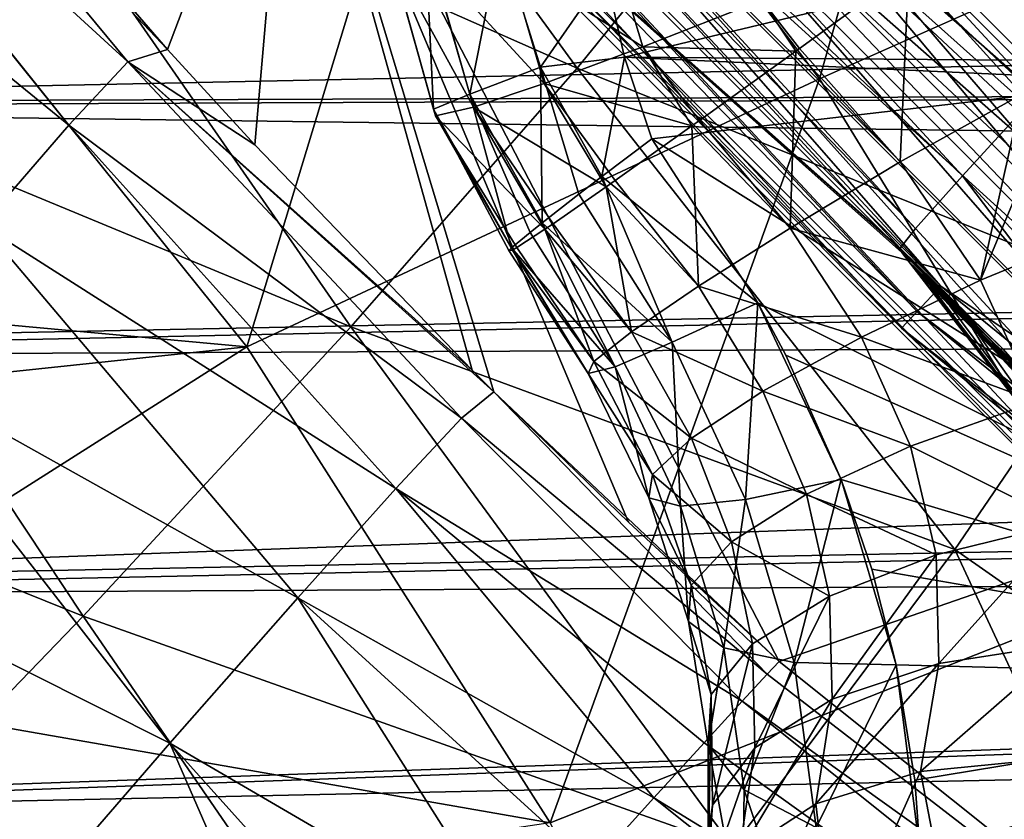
# Model space of a CAD drawing. Header units: metres. Extents: x -105 to 105, y -117 to 62.
# Tile 197 of 256: x -18.17 to -15.39, y -19.48 to -17.22. Entities that reach past the tile are written whole.
import ezdxf

# ---------------------------------------------------------------- set-up
doc = ezdxf.new("R2010")
doc.units = ezdxf.units.M
doc.layers.add('solid_509432_AD150_SW0001', color=7, linetype='CONTINUOUS')
doc.layers.add('solid_509432_AD150_SW0001_01', color=7, linetype='CONTINUOUS')

msp = doc.modelspace()

# ---------------------------------------------------------------- linework, layer by layer
at = {"layer": 'solid_509432_AD150_SW0001'}
for points in [[(-16.318233, -12.425546, 46.700001), (-16.799206, -15.858574, 46.700001), (-14.556088, -18.10136, 46.700001)], [(-14.477754, -14.733434, 46.700001), (-16.318233, -12.425546, 46.700001), (-14.556088, -18.10136, 46.700001)], [(-17.57024, -15.428074, 70.716133), (-15.298227, -17.429863, 71.163216), (-17.330267, -15.22817, 71.124344)], [(-17.330267, -15.22817, 71.124344), (-15.298227, -17.429863, 71.163216), (-15.021008, -17.13106, 71.478241)], [(-15.302858, -15.234918, -13.604968), (-15.912994, -17.387203, -12.48057), (-16.905151, -16.087667, -12.48578)], [(-15.302858, -15.234918, -13.604968), (-14.270009, -16.656713, -13.594827), (-15.912994, -17.387203, -12.48057)], [(-17.72061, -15.556912, 70.241814), (-15.509941, -17.661247, 70.754539), (-17.57024, -15.428074, 70.716133)], [(-17.57024, -15.428074, 70.716133), (-15.509941, -17.661247, 70.754539), (-15.298227, -17.429863, 71.163216)], [(-17.72061, -15.556912, 70.241814), (-17.771442, -15.606176, 69.732727), (-15.642106, -17.809862, 70.279335)], [(-17.72061, -15.556912, 70.241814), (-15.642106, -17.809862, 70.279335), (-15.509941, -17.661247, 70.754539)], [(-15.685953, -17.865845, 69.769119), (-17.771442, -15.606176, 69.732727), (-17.380245, -16.360067, 48.752617)], [(-15.642106, -17.809862, 70.279335), (-17.771442, -15.606176, 69.732727), (-15.685953, -17.865845, 69.769119)], [(-17.77194, -15.758546, 48.538879), (-17.696131, -15.696871, 48.473087), (-15.570934, -17.972401, 48.473087)], [(-15.570934, -17.972401, 48.473087), (-17.696131, -15.696871, 48.473087), (-17.154301, -16.162725, 48.450001)], [(-17.822252, -15.799479, 48.63723), (-17.77194, -15.758546, 48.538879), (-15.63764, -18.043825, 48.538879)], [(-15.63764, -18.043825, 48.538879), (-17.77194, -15.758546, 48.538879), (-15.570934, -17.972401, 48.473087)], [(-15.681911, -18.091227, 48.63723), (-17.380245, -16.360067, 48.752617), (-17.822252, -15.799479, 48.63723)], [(-15.681911, -18.091227, 48.63723), (-17.822252, -15.799479, 48.63723), (-15.63764, -18.043825, 48.538879)], [(-14.715084, -18.282112, 46.662922), (-16.799206, -15.858574, 46.700001), (-16.982113, -16.015083, 46.662922)], [(-14.571393, -18.116283, 48.690189), (-16.816284, -15.871393, 48.690189), (-13.898018, -16.603348, 56.450001)], [(-16.289013, -16.512875, 48.595104), (-16.816284, -15.871393, 48.690189), (-14.571393, -18.116283, 48.690189)], [(-14.715084, -18.282112, 46.662922), (-14.556088, -18.10136, 46.700001), (-16.799206, -15.858574, 46.700001)], [(-16.597626, -17.35738, 16.941248), (-18.251148, -16.626345, 15.88797), (-17.596945, -15.9857, 16.965784)], [(-16.089256, -16.730303, 18.140242), (-16.597626, -17.35738, 16.941248), (-17.596945, -15.9857, 16.965784)], [(-16.982113, -16.015083, 46.662922), (-17.147783, -16.158638, 46.554565), (-14.858639, -18.447783, 46.554565)], [(-14.715084, -18.282112, 46.662922), (-16.982113, -16.015083, 46.662922), (-14.858639, -18.447783, 46.554565)], [(-17.037834, -16.064627, 48.450001), (-14.763021, -18.339226, 48.450001), (-17.154301, -16.162725, 48.450001)], [(-16.403139, -16.619463, 48.467426), (-14.763021, -18.339226, 48.450001), (-17.037834, -16.064627, 48.450001)], [(-16.905151, -16.087667, -12.48578), (-17.530479, -18.143787, -11.147388), (-18.487995, -16.951591, -11.148983)], [(-16.905151, -16.087667, -12.48578), (-15.912994, -17.387203, -12.48057), (-17.530479, -18.143787, -11.147388)], [(-18.879379, -16.117033, 22.036865), (-19.026785, -16.277054, 21.162537), (-17.866072, -17.339991, 22.012175)], [(-18.879379, -16.117033, 22.036865), (-17.754021, -17.304596, 22.944761), (-18.380383, -16.581038, 22.946806)], [(-18.879379, -16.117033, 22.036865), (-17.866072, -17.339991, 22.012175), (-17.754021, -17.304596, 22.944761)], [(-17.147783, -16.158638, 46.554565), (-17.280977, -16.274052, 46.385056), (-14.974052, -18.580976, 46.385056)], [(-14.763021, -18.339226, 48.450001), (-14.864342, -18.4529, 48.450001), (-17.154301, -16.162725, 48.450001)], [(-15.570934, -17.972401, 48.473087), (-17.154301, -16.162725, 48.450001), (-14.864342, -18.4529, 48.450001)], [(-14.858639, -18.447783, 46.554565), (-17.147783, -16.158638, 46.554565), (-14.974052, -18.580976, 46.385056)], [(-14.67889, -17.389551, 19.41786), (-16.089256, -16.730303, 18.140242), (-15.721739, -16.218967, 19.441284)], [(-14.472825, -16.933706, 20.826921), (-14.67889, -17.389551, 19.41786), (-15.721739, -16.218967, 19.441284)], [(-19.026785, -16.277054, 21.162537), (-19.237734, -16.535013, 20.331575), (-18.032944, -17.518169, 21.109564)], [(-19.026785, -16.277054, 21.162537), (-18.032944, -17.518169, 21.109564), (-17.866072, -17.339991, 22.012175)], [(-17.280977, -16.274052, 46.385056), (-17.369251, -16.350542, 46.170223), (-15.050542, -18.66925, 46.170223)], [(-14.974052, -18.580976, 46.385056), (-17.280977, -16.274052, 46.385056), (-15.050542, -18.66925, 46.170223)], [(-17.369251, -16.350542, 46.170223), (-17.404348, -16.380955, 45.930386), (-15.080955, -18.70435, 45.930386)], [(-15.681254, -17.877638, 69.157738), (-17.380245, -16.360067, 48.752617), (-15.060067, -18.680244, 48.752617)], [(-15.681911, -18.091227, 48.63723), (-15.060067, -18.680244, 48.752617), (-17.380245, -16.360067, 48.752617)], [(-15.686247, -17.867085, 69.642921), (-15.685953, -17.865845, 69.769119), (-17.380245, -16.360067, 48.752617)], [(-15.681254, -17.877638, 69.157738), (-15.686247, -17.867085, 69.642921), (-17.380245, -16.360067, 48.752617)], [(-15.050542, -18.66925, 46.170223), (-17.369251, -16.350542, 46.170223), (-15.080955, -18.70435, 45.930386)], [(-17.404348, -16.380955, 45.930386), (-18.380383, -16.581038, 22.946806), (-17.754021, -17.304596, 22.944761)], [(-17.404348, -16.380955, 45.930386), (-17.754021, -17.304596, 22.944761), (-17.507715, -17.573809, 22.942215)], [(-17.404348, -16.380955, 45.930386), (-17.507715, -17.573809, 22.942215), (-16.894287, -18.209669, 22.943918)], [(-17.404348, -16.380955, 45.930386), (-16.452297, -18.639185, 22.959581), (-16.02737, -19.032063, 22.97209)], [(-15.080955, -18.70435, 45.930386), (-17.404348, -16.380955, 45.930386), (-16.02737, -19.032063, 22.97209)], [(-17.404348, -16.380955, 45.930386), (-16.832565, -18.271027, 22.945465), (-16.452297, -18.639185, 22.959581)], [(-17.404348, -16.380955, 45.930386), (-16.894287, -18.209669, 22.943918), (-16.832565, -18.271027, 22.945465)], [(-19.237734, -16.535013, 20.331575), (-18.277052, -17.800207, 20.256693), (-18.032944, -17.518169, 21.109564)], [(-16.289013, -16.512875, 48.595104), (-14.065809, -18.589201, 48.595104), (-16.337997, -16.558624, 48.517746)], [(-16.289013, -16.512875, 48.595104), (-14.571393, -18.116283, 48.690189), (-14.065809, -18.589201, 48.595104)], [(-16.337997, -16.558624, 48.517746), (-14.108109, -18.641195, 48.517746), (-16.403139, -16.619463, 48.467426)], [(-14.065809, -18.589201, 48.595104), (-14.108109, -18.641195, 48.517746), (-16.337997, -16.558624, 48.517746)], [(-16.403139, -16.619463, 48.467426), (-14.16436, -18.710337, 48.467426), (-14.763021, -18.339226, 48.450001)], [(-14.108109, -18.641195, 48.517746), (-14.16436, -18.710337, 48.467426), (-16.403139, -16.619463, 48.467426)], [(-17.236225, -18.087097, 15.869356), (-19.024975, -17.347151, 14.948967), (-18.251148, -16.626345, 15.88797)], [(-16.597626, -17.35738, 16.941248), (-17.236225, -18.087097, 15.869356), (-18.251148, -16.626345, 15.88797)], [(-14.270009, -16.656713, -13.594827), (-15.024837, -18.836674, -12.475075), (-15.912994, -17.387203, -12.48057)], [(-15.03433, -17.987967, 18.094503), (-16.597626, -17.35738, 16.941248), (-16.089256, -16.730303, 18.140242)], [(-14.67889, -17.389551, 19.41786), (-15.03433, -17.987967, 18.094503), (-16.089256, -16.730303, 18.140242)], [(-14.593272, -16.877386, -9.8421), (-16.517488, -17.089966, -8.504115), (-16.46384, -17.32682, -8.482224)], [(-14.593272, -16.877386, -9.8421), (-16.46384, -17.32682, -8.482224), (-14.508365, -17.341177, -9.783056)], [(-18.487995, -16.951591, -11.148983), (-17.530479, -18.143787, -11.147388), (-19.957043, -17.920542, -9.601812)], [(-17.132622, -17.006145, -7.491012), (-17.00349, -17.472944, -7.516292), (-17.025501, -17.000051, -7.88638)], [(-16.99737, -17.491745, -7.108994), (-17.00349, -17.472944, -7.516292), (-17.132622, -17.006145, -7.491012)], [(-17.124443, -17.039368, -7.084672), (-16.99737, -17.491745, -7.108994), (-17.132622, -17.006145, -7.491012)], [(-16.814156, -16.992159, -8.239125), (-17.025501, -17.000051, -7.88638), (-16.900566, -17.43034, -7.908631)], [(-17.00349, -17.472944, -7.516292), (-16.900566, -17.43034, -7.908631), (-17.025501, -17.000051, -7.88638)], [(-16.814156, -16.992159, -8.239125), (-16.900566, -17.43034, -7.908631), (-16.701529, -17.354271, -8.256636)], [(-16.814156, -16.992159, -8.239125), (-16.701529, -17.354271, -8.256636), (-16.517488, -17.089966, -8.504115)], [(-16.491314, -17.034512, -6.073315), (-16.412022, -17.297567, -6.087532), (-16.791487, -17.054096, -6.348625)], [(-16.076099, -17.165298, -5.897944), (-16.412022, -17.297567, -6.087532), (-16.491314, -17.034512, -6.073315)], [(-16.890331, -17.467052, -6.71629), (-16.99737, -17.491745, -7.108994), (-17.124443, -17.039368, -7.084672)], [(-17.00786, -17.055756, -6.694259), (-16.890331, -17.467052, -6.71629), (-17.124443, -17.039368, -7.084672)], [(-16.791487, -17.054096, -6.348625), (-16.690289, -17.400692, -6.367203), (-17.00786, -17.055756, -6.694259)], [(-16.690289, -17.400692, -6.367203), (-16.890331, -17.467052, -6.71629), (-17.00786, -17.055756, -6.694259)], [(-16.412022, -17.297567, -6.087532), (-16.690289, -17.400692, -6.367203), (-16.791487, -17.054096, -6.348625)], [(-16.701529, -17.354271, -8.256636), (-16.46384, -17.32682, -8.482224), (-16.517488, -17.089966, -8.504115)], [(-15.969866, -17.301819, -5.894573), (-16.076099, -17.165298, -5.897944), (-15.660859, -17.077078, -5.814242)], [(-15.686147, -17.621452, -5.866609), (-15.969866, -17.301819, -5.894573), (-15.660859, -17.077078, -5.814242)], [(-15.686147, -17.621452, -5.866609), (-15.660859, -17.077078, -5.814242), (-15.341131, -17.430462, -5.801757)], [(-16.076099, -17.165298, -5.897944), (-15.980712, -17.309668, -5.899346), (-16.412022, -17.297567, -6.087532)], [(-15.969866, -17.301819, -5.894573), (-15.980712, -17.309668, -5.899346), (-16.076099, -17.165298, -5.897944)], [(-17.866072, -17.339991, 22.012175), (-17.507715, -17.573809, 22.942215), (-17.754021, -17.304596, 22.944761)], [(-16.412022, -17.297567, -6.087532), (-16.27376, -17.520536, -6.088922), (-16.690289, -17.400692, -6.367203)], [(-16.252619, -17.505413, -6.070782), (-16.27376, -17.520536, -6.088922), (-16.412022, -17.297567, -6.087532)], [(-15.980712, -17.309668, -5.899346), (-16.252619, -17.505413, -6.070782), (-16.412022, -17.297567, -6.087532)], [(-15.996066, -17.808987, -6.031867), (-16.252619, -17.505413, -6.070782), (-15.980712, -17.309668, -5.899346)], [(-15.686147, -17.621452, -5.866609), (-15.996066, -17.808987, -6.031867), (-15.980712, -17.309668, -5.899346)], [(-15.686147, -17.621452, -5.866609), (-15.980712, -17.309668, -5.899346), (-15.969866, -17.301819, -5.894573)], [(-17.866072, -17.339991, 22.012175), (-18.032944, -17.518169, 21.109564), (-16.924181, -18.345673, 21.975939)], [(-17.866072, -17.339991, 22.012175), (-16.832565, -18.271027, 22.945465), (-16.894287, -18.209669, 22.943918)], [(-17.866072, -17.339991, 22.012175), (-16.924181, -18.345673, 21.975939), (-16.832565, -18.271027, 22.945465)], [(-17.866072, -17.339991, 22.012175), (-16.894287, -18.209669, 22.943918), (-17.507715, -17.573809, 22.942215)], [(-16.701529, -17.354271, -8.256636), (-16.528273, -17.663578, -8.258891), (-16.46384, -17.32682, -8.482224)], [(-16.528273, -17.663578, -8.258891), (-16.386982, -17.556414, -8.441603), (-16.46384, -17.32682, -8.482224)], [(-16.46384, -17.32682, -8.482224), (-16.386982, -17.556414, -8.441603), (-14.983767, -17.394253, -9.463984)], [(-16.46384, -17.32682, -8.482224), (-14.983767, -17.394253, -9.463984), (-14.508365, -17.341177, -9.783056)], [(-17.991714, -18.904209, 14.946959), (-19.902946, -18.133699, 14.167558), (-19.024975, -17.347151, 14.948967)], [(-17.236225, -18.087097, 15.869356), (-17.991714, -18.904209, 14.946959), (-19.024975, -17.347151, 14.948967)], [(-15.5312, -18.715569, 16.886436), (-17.236225, -18.087097, 15.869356), (-16.597626, -17.35738, 16.941248)], [(-16.701529, -17.354271, -8.256636), (-16.900566, -17.43034, -7.908631), (-16.696613, -17.793844, -7.911077)], [(-16.592997, -17.713181, -8.149357), (-16.701529, -17.354271, -8.256636), (-16.696613, -17.793844, -7.911077)], [(-16.592997, -17.713181, -8.149357), (-16.528273, -17.663578, -8.258891), (-16.701529, -17.354271, -8.256636)], [(-15.03433, -17.987967, 18.094503), (-15.5312, -18.715569, 16.886436), (-16.597626, -17.35738, 16.941248)], [(-15.912994, -17.387203, -12.48057), (-16.673573, -19.48744, -11.145678), (-17.530479, -18.143787, -11.147388)], [(-15.912994, -17.387203, -12.48057), (-15.024837, -18.836674, -12.475075), (-16.673573, -19.48744, -11.145678)], [(-14.983767, -17.394253, -9.463984), (-16.386982, -17.556414, -8.441603), (-13.948087, -19.087389, -9.497688)], [(-16.690289, -17.400692, -6.367203), (-16.515713, -17.692173, -6.368713), (-16.890331, -17.467052, -6.71629)], [(-16.48996, -17.674065, -6.330931), (-16.515713, -17.692173, -6.368713), (-16.690289, -17.400692, -6.367203)], [(-16.27376, -17.520536, -6.088922), (-16.48996, -17.674065, -6.330931), (-16.690289, -17.400692, -6.367203)], [(-17.00349, -17.472944, -7.516292), (-16.782606, -17.864679, -7.518814), (-16.900566, -17.43034, -7.908631)], [(-16.730556, -17.820927, -7.800189), (-16.696613, -17.793844, -7.911077), (-16.900566, -17.43034, -7.908631)], [(-16.782606, -17.864679, -7.518814), (-16.730556, -17.820927, -7.800189), (-16.900566, -17.43034, -7.908631)], [(-15.459143, -17.955755, -5.811568), (-15.686147, -17.621452, -5.866609), (-15.341131, -17.430462, -5.801757)], [(-15.298227, -17.429863, 71.163216), (-15.509941, -17.661247, 70.754539), (-14.106885, -19.181284, 70.779549)], [(-15.459143, -17.955755, -5.811568), (-15.341131, -17.430462, -5.801757), (-15.275482, -17.516136, -5.794403)], [(-16.790321, -17.872349, -7.417782), (-16.782606, -17.864679, -7.518814), (-17.00349, -17.472944, -7.516292)], [(-16.779898, -17.870846, -7.111092), (-16.790321, -17.872349, -7.417782), (-17.00349, -17.472944, -7.516292)], [(-16.99737, -17.491745, -7.108994), (-16.779898, -17.870846, -7.111092), (-17.00349, -17.472944, -7.516292)], [(-16.890331, -17.467052, -6.71629), (-16.688686, -17.811893, -6.718042), (-16.99737, -17.491745, -7.108994)], [(-16.665802, -17.796343, -6.657393), (-16.688686, -17.811893, -6.718042), (-16.890331, -17.467052, -6.71629)], [(-16.515713, -17.692173, -6.368713), (-16.665802, -17.796343, -6.657393), (-16.890331, -17.467052, -6.71629)], [(-16.768236, -17.863966, -7.028049), (-16.779898, -17.870846, -7.111092), (-16.99737, -17.491745, -7.108994)], [(-16.688686, -17.811893, -6.718042), (-16.768236, -17.863966, -7.028049), (-16.99737, -17.491745, -7.108994)], [(-15.996066, -17.808987, -6.031867), (-16.27376, -17.520536, -6.088922), (-16.252619, -17.505413, -6.070782)], [(-18.032944, -17.518169, 21.109564), (-18.277052, -17.800207, 20.256693), (-17.109665, -18.543512, 21.039068)], [(-18.032944, -17.518169, 21.109564), (-17.109665, -18.543512, 21.039068), (-16.924181, -18.345673, 21.975939)], [(-16.254711, -17.972776, -6.286431), (-16.48996, -17.674065, -6.330931), (-16.27376, -17.520536, -6.088922)], [(-15.996066, -17.808987, -6.031867), (-16.254711, -17.972776, -6.286431), (-16.27376, -17.520536, -6.088922)], [(-15.459143, -17.955755, -5.811568), (-15.275482, -17.516136, -5.794403), (-15.087841, -17.803417, -5.757144)], [(-16.528273, -17.663578, -8.258891), (-16.087324, -18.020042, -8.430296), (-16.386982, -17.556414, -8.441603)], [(-16.386982, -17.556414, -8.441603), (-16.087324, -18.020042, -8.430296), (-13.948087, -19.087389, -9.497688)], [(-15.459143, -17.955755, -5.811568), (-15.996066, -17.808987, -6.031867), (-15.686147, -17.621452, -5.866609)], [(-16.329197, -18.13051, -8.130651), (-16.528273, -17.663578, -8.258891), (-16.592997, -17.713181, -8.149357)], [(-16.329197, -18.13051, -8.130651), (-16.087324, -18.020042, -8.430296), (-16.528273, -17.663578, -8.258891)], [(-16.254711, -17.972776, -6.286431), (-16.515713, -17.692173, -6.368713), (-16.48996, -17.674065, -6.330931)], [(-15.509941, -17.661247, 70.754539), (-15.642106, -17.809862, 70.279335), (-14.258562, -19.309385, 70.30381)], [(-15.509941, -17.661247, 70.754539), (-14.258562, -19.309385, 70.30381), (-14.106885, -19.181284, 70.779549)], [(-16.443857, -18.101284, -6.612366), (-16.665802, -17.796343, -6.657393), (-16.515713, -17.692173, -6.368713)], [(-16.254711, -17.972776, -6.286431), (-16.443857, -18.101284, -6.612366), (-16.515713, -17.692173, -6.368713)], [(-16.329197, -18.13051, -8.130651), (-16.592997, -17.713181, -8.149357), (-16.696613, -17.793844, -7.911077)], [(-18.277052, -17.800207, 20.256693), (-18.592072, -18.179165, 19.473045), (-17.386421, -18.85183, 20.158072)], [(-18.277052, -17.800207, 20.256693), (-17.386421, -18.85183, 20.158072), (-17.109665, -18.543512, 21.039068)], [(-16.55018, -18.185452, -6.986709), (-16.768236, -17.863966, -7.028049), (-16.688686, -17.811893, -6.718042)], [(-16.490757, -18.2006, -7.77357), (-16.696613, -17.793844, -7.911077), (-16.730556, -17.820927, -7.800189)], [(-16.490757, -18.2006, -7.77357), (-16.329197, -18.13051, -8.130651), (-16.696613, -17.793844, -7.911077)], [(-16.443857, -18.101284, -6.612366), (-16.688686, -17.811893, -6.718042), (-16.665802, -17.796343, -6.657393)], [(-16.443857, -18.101284, -6.612366), (-16.55018, -18.185452, -6.986709), (-16.688686, -17.811893, -6.718042)], [(-15.794513, -18.117062, -5.968861), (-16.254711, -17.972776, -6.286431), (-15.996066, -17.808987, -6.031867)], [(-15.794513, -18.117062, -5.968861), (-15.996066, -17.808987, -6.031867), (-15.459143, -17.955755, -5.811568)], [(-15.642106, -17.809862, 70.279335), (-15.685953, -17.865845, 69.769119), (-14.258562, -19.309385, 70.30381)], [(-15.459143, -17.955755, -5.811568), (-15.087841, -17.803417, -5.757144), (-15.301544, -18.297848, -5.727139)], [(-16.490757, -18.2006, -7.77357), (-16.730556, -17.820927, -7.800189), (-16.782606, -17.864679, -7.518814)], [(-16.566191, -18.219355, -7.383085), (-16.782606, -17.864679, -7.518814), (-16.790321, -17.872349, -7.417782)], [(-16.566191, -18.219355, -7.383085), (-16.790321, -17.872349, -7.417782), (-16.779898, -17.870846, -7.111092)], [(-16.566191, -18.219355, -7.383085), (-16.490757, -18.2006, -7.77357), (-16.782606, -17.864679, -7.518814)], [(-16.55018, -18.185452, -6.986709), (-16.779898, -17.870846, -7.111092), (-16.768236, -17.863966, -7.028049)], [(-16.55018, -18.185452, -6.986709), (-16.566191, -18.219355, -7.383085), (-16.779898, -17.870846, -7.111092)], [(-15.394999, -18.150387, 69.646324), (-15.685953, -17.865845, 69.769119), (-15.686247, -17.867085, 69.642921)], [(-15.394999, -18.150387, 69.646324), (-15.686247, -17.867085, 69.642921), (-15.681254, -17.877638, 69.157738)], [(-14.310144, -19.357382, 69.793137), (-15.685953, -17.865845, 69.769119), (-15.394999, -18.150387, 69.646324)], [(-14.258562, -19.309385, 70.30381), (-15.685953, -17.865845, 69.769119), (-14.310144, -19.357382, 69.793137)], [(-15.66182, -17.902403, 68.624115), (-15.681254, -17.877638, 69.157738), (-15.060067, -18.680244, 48.752617)], [(-15.339572, -18.21261, 69.009613), (-15.681254, -17.877638, 69.157738), (-15.66182, -17.902403, 68.624115)], [(-15.339572, -18.21261, 69.009613), (-15.394999, -18.150387, 69.646324), (-15.681254, -17.877638, 69.157738)], [(-17.530479, -18.143787, -11.147388), (-19.568842, -18.359413, -9.601735), (-19.957043, -17.920542, -9.601812)], [(-15.637549, -17.930048, 68.224792), (-15.66182, -17.902403, 68.624115), (-15.060067, -18.680244, 48.752617)], [(-15.194687, -18.363329, 68.402191), (-15.66182, -17.902403, 68.624115), (-15.637549, -17.930048, 68.224792)], [(-15.194687, -18.363329, 68.402191), (-15.339572, -18.21261, 69.009613), (-15.66182, -17.902403, 68.624115)], [(-15.794513, -18.117062, -5.968861), (-15.459143, -17.955755, -5.811568), (-15.301544, -18.297848, -5.727139)], [(-15.600692, -17.969976, 67.777489), (-15.637549, -17.930048, 68.224792), (-15.060067, -18.680244, 48.752617)], [(-15.194687, -18.363329, 68.402191), (-15.637549, -17.930048, 68.224792), (-15.600692, -17.969976, 67.777489)], [(-16.073174, -18.269417, -6.218607), (-16.443857, -18.101284, -6.612366), (-16.254711, -17.972776, -6.286431)], [(-16.073174, -18.269417, -6.218607), (-16.254711, -17.972776, -6.286431), (-15.794513, -18.117062, -5.968861)], [(-15.63764, -18.043825, 48.538879), (-15.570934, -17.972401, 48.473087), (-13.155682, -19.937355, 48.473087)], [(-15.545118, -18.027924, 67.264542), (-15.600692, -17.969976, 67.777489), (-15.060067, -18.680244, 48.752617)], [(-14.98281, -18.581829, 67.841652), (-15.600692, -17.969976, 67.777489), (-15.545118, -18.027924, 67.264542)], [(-14.98281, -18.581829, 67.841652), (-15.194687, -18.363329, 68.402191), (-15.600692, -17.969976, 67.777489)], [(-13.155682, -19.937355, 48.473087), (-15.570934, -17.972401, 48.473087), (-14.864342, -18.4529, 48.450001)], [(-14.223916, -19.629824, 17.305937), (-15.5312, -18.715569, 16.886436), (-15.03433, -17.987967, 18.094503)], [(-16.12244, -18.574316, -8.068741), (-16.087324, -18.020042, -8.430296), (-16.329197, -18.13051, -8.130651)], [(-16.12244, -18.574316, -8.068741), (-15.852749, -18.518211, -8.369864), (-16.087324, -18.020042, -8.430296)], [(-16.087324, -18.020042, -8.430296), (-16.00865, -18.167711, -8.417618), (-13.948087, -19.087389, -9.497688)], [(-16.087324, -18.020042, -8.430296), (-15.852749, -18.518211, -8.369864), (-16.00865, -18.167711, -8.417618)], [(-15.464764, -18.109102, 66.685745), (-15.545118, -18.027924, 67.264542), (-15.060067, -18.680244, 48.752617)], [(-14.725907, -18.847927, 67.335953), (-15.545118, -18.027924, 67.264542), (-15.464764, -18.109102, 66.685745)], [(-14.725907, -18.847927, 67.335953), (-14.98281, -18.581829, 67.841652), (-15.545118, -18.027924, 67.264542)], [(-15.681911, -18.091227, 48.63723), (-15.63764, -18.043825, 48.538879), (-13.21204, -20.017197, 48.538879)], [(-13.21204, -20.017197, 48.538879), (-15.63764, -18.043825, 48.538879), (-13.155682, -19.937355, 48.473087)], [(-16.158392, -19.556093, 15.820668), (-17.991714, -18.904209, 14.946959), (-17.236225, -18.087097, 15.869356)], [(-15.5312, -18.715569, 16.886436), (-16.158392, -19.556093, 15.820668), (-17.236225, -18.087097, 15.869356)], [(-13.249443, -20.070185, 48.63723), (-15.060067, -18.680244, 48.752617), (-15.681911, -18.091227, 48.63723)], [(-13.249443, -20.070185, 48.63723), (-15.681911, -18.091227, 48.63723), (-13.21204, -20.017197, 48.538879)], [(-16.274906, -18.401766, -6.542688), (-16.55018, -18.185452, -6.986709), (-16.443857, -18.101284, -6.612366)], [(-16.274906, -18.401766, -6.542688), (-16.443857, -18.101284, -6.612366), (-16.073174, -18.269417, -6.218607)], [(-16.073174, -18.269417, -6.218607), (-15.794513, -18.117062, -5.968861), (-15.656151, -18.424547, -5.882329)], [(-15.794513, -18.117062, -5.968861), (-15.301544, -18.297848, -5.727139), (-15.656151, -18.424547, -5.882329)], [(-15.359425, -18.212576, 66.078079), (-15.464764, -18.109102, 66.685745), (-15.060067, -18.680244, 48.752617)], [(-14.44233, -19.14394, 66.885567), (-15.464764, -18.109102, 66.685745), (-15.359425, -18.212576, 66.078079)], [(-14.44233, -19.14394, 66.885567), (-14.725907, -18.847927, 67.335953), (-15.464764, -18.109102, 66.685745)], [(-17.991714, -18.904209, 14.946959), (-18.848307, -19.791643, 14.193329), (-19.902946, -18.133699, 14.167558)], [(-17.530479, -18.143787, -11.147388), (-19.006039, -19.080023, -9.601619), (-19.568842, -18.359413, -9.601735)], [(-17.530479, -18.143787, -11.147388), (-16.673573, -19.48744, -11.145678), (-19.006039, -19.080023, -9.601619)], [(-16.305973, -18.594027, -7.709338), (-16.329197, -18.13051, -8.130651), (-16.490757, -18.2006, -7.77357)], [(-16.12244, -18.574316, -8.068741), (-16.329197, -18.13051, -8.130651), (-16.305973, -18.594027, -7.709338)], [(-14.310144, -19.357382, 69.793137), (-15.394999, -18.150387, 69.646324), (-14.059778, -19.67906, 69.664703)], [(-15.339572, -18.21261, 69.009613), (-14.059778, -19.67906, 69.664703), (-15.394999, -18.150387, 69.646324)], [(-16.00865, -18.167711, -8.417618), (-15.852749, -18.518211, -8.369864), (-13.948087, -19.087389, -9.497688)], [(-18.592072, -18.179165, 19.473045), (-18.971554, -18.647947, 18.777929), (-17.747189, -19.262581, 19.356276)], [(-18.592072, -18.179165, 19.473045), (-17.747189, -19.262581, 19.356276), (-17.386421, -18.85183, 20.158072)], [(-16.385075, -18.504503, -6.91759), (-16.566191, -18.219355, -7.383085), (-16.55018, -18.185452, -6.986709)], [(-16.395687, -18.570179, -7.316111), (-16.490757, -18.2006, -7.77357), (-16.566191, -18.219355, -7.383085)], [(-16.385075, -18.504503, -6.91759), (-16.55018, -18.185452, -6.986709), (-16.274906, -18.401766, -6.542688)], [(-16.305973, -18.594027, -7.709338), (-16.490757, -18.2006, -7.77357), (-16.395687, -18.570179, -7.316111)], [(-16.395687, -18.570179, -7.316111), (-16.566191, -18.219355, -7.383085), (-16.385075, -18.504503, -6.91759)], [(-16.924181, -18.345673, 21.975939), (-16.061014, -19.067381, 22.411886), (-16.832565, -18.271027, 22.945465)], [(-16.832565, -18.271027, 22.945465), (-16.02737, -19.032063, 22.97209), (-16.452297, -18.639185, 22.959581)], [(-16.061014, -19.067381, 22.411886), (-16.02737, -19.032063, 22.97209), (-16.832565, -18.271027, 22.945465)], [(-16.274906, -18.401766, -6.542688), (-16.073174, -18.269417, -6.218607), (-15.950133, -18.559853, -6.129621)], [(-16.073174, -18.269417, -6.218607), (-15.656151, -18.424547, -5.882329), (-15.950133, -18.559853, -6.129621)], [(-15.656151, -18.424547, -5.882329), (-15.301544, -18.297848, -5.727139), (-15.219949, -18.64171, -5.612027)], [(-16.924181, -18.345673, 21.975939), (-17.109665, -18.543512, 21.039068), (-16.131872, -19.144062, 21.849316)], [(-16.924181, -18.345673, 21.975939), (-16.131872, -19.144062, 21.849316), (-16.061014, -19.067381, 22.411886)], [(-16.385075, -18.504503, -6.91759), (-16.274906, -18.401766, -6.542688), (-16.161816, -18.69379, -6.450781)], [(-16.274906, -18.401766, -6.542688), (-15.950133, -18.559853, -6.129621), (-16.161816, -18.69379, -6.450781)], [(-15.950133, -18.559853, -6.129621), (-15.656151, -18.424547, -5.882329), (-15.583639, -18.731169, -5.772317)], [(-15.656151, -18.424547, -5.882329), (-15.219949, -18.64171, -5.612027), (-15.583639, -18.731169, -5.772317)], [(-16.395687, -18.570179, -7.316111), (-16.385075, -18.504503, -6.91759), (-16.275591, -18.816484, -6.822129)], [(-16.385075, -18.504503, -6.91759), (-16.161816, -18.69379, -6.450781), (-16.275591, -18.816484, -6.822129)], [(-16.12244, -18.574316, -8.068741), (-15.9848, -19.03467, -7.957222), (-15.852749, -18.518211, -8.369864)], [(-15.9848, -19.03467, -7.957222), (-15.697098, -19.040981, -8.251834), (-15.852749, -18.518211, -8.369864)], [(-15.852749, -18.518211, -8.369864), (-15.766132, -18.771467, -8.31977), (-13.948087, -19.087389, -9.497688)], [(-15.852749, -18.518211, -8.369864), (-15.697098, -19.040981, -8.251834), (-15.766132, -18.771467, -8.31977)], [(-17.109665, -18.543512, 21.039068), (-17.386421, -18.85183, 20.158072), (-16.380943, -19.416887, 20.757366)], [(-17.109665, -18.543512, 21.039068), (-16.23912, -19.261225, 21.29492), (-16.131872, -19.144062, 21.849316)], [(-17.109665, -18.543512, 21.039068), (-16.380943, -19.416887, 20.757366), (-16.23912, -19.261225, 21.29492)], [(-16.161816, -18.69379, -6.450781), (-15.950133, -18.559853, -6.129621), (-15.885286, -18.847517, -6.020186)], [(-15.950133, -18.559853, -6.129621), (-15.583639, -18.731169, -5.772317), (-15.885286, -18.847517, -6.020186)], [(-16.395687, -18.570179, -7.316111), (-16.275591, -18.816484, -6.822129), (-16.283066, -18.918888, -7.216283)], [(-16.305973, -18.594027, -7.709338), (-16.395687, -18.570179, -7.316111), (-16.283066, -18.918888, -7.216283)], [(-16.12244, -18.574316, -8.068741), (-16.305973, -18.594027, -7.709338), (-16.183695, -18.993448, -7.604181)], [(-16.305973, -18.594027, -7.709338), (-16.283066, -18.918888, -7.216283), (-16.183695, -18.993448, -7.604181)], [(-16.12244, -18.574316, -8.068741), (-16.183695, -18.993448, -7.604181), (-15.9848, -19.03467, -7.957222)], [(-18.971554, -18.647947, 18.777929), (-18.184538, -19.767525, 18.656809), (-17.747189, -19.262581, 19.356276)], [(-15.583639, -18.731169, -5.772317), (-15.219949, -18.64171, -5.612027), (-15.576294, -19.038061, -5.637109)], [(-15.219949, -18.64171, -5.612027), (-15.214341, -18.980806, -5.465986), (-15.576294, -19.038061, -5.637109)], [(-16.275591, -18.816484, -6.822129), (-16.161816, -18.69379, -6.450781), (-16.10264, -18.98217, -6.337351)], [(-16.161816, -18.69379, -6.450781), (-15.885286, -18.847517, -6.020186), (-16.10264, -18.98217, -6.337351)], [(-15.080955, -18.70435, 45.930386), (-16.02737, -19.032063, 22.97209), (-13.754093, -20.848083, 22.972099)], [(-14.731996, -20.434156, 16.288464), (-16.158392, -19.556093, 15.820668), (-15.5312, -18.715569, 16.886436)], [(-15.885286, -18.847517, -6.020186), (-15.583639, -18.731169, -5.772317), (-15.877404, -19.138626, -5.88769)], [(-15.583639, -18.731169, -5.772317), (-15.576294, -19.038061, -5.637109), (-15.877404, -19.138626, -5.88769)], [(-14.223916, -19.629824, 17.305937), (-14.731996, -20.434156, 16.288464), (-15.5312, -18.715569, 16.886436)], [(-15.766132, -18.771467, -8.31977), (-15.697098, -19.040981, -8.251834), (-13.948087, -19.087389, -9.497688)], [(-16.283066, -18.918888, -7.216283), (-16.275591, -18.816484, -6.822129), (-16.219666, -19.125198, -6.700415)], [(-16.275591, -18.816484, -6.822129), (-16.10264, -18.98217, -6.337351), (-16.219666, -19.125198, -6.700415)], [(-15.024837, -18.836674, -12.475075), (-15.916389, -20.964897, -11.143878), (-16.673573, -19.48744, -11.145678)], [(-15.024837, -18.836674, -12.475075), (-14.239832, -20.417265, -12.469357), (-15.916389, -20.964897, -11.143878)], [(-17.386421, -18.85183, 20.158072), (-17.747189, -19.262581, 19.356276), (-16.762297, -19.83712, 19.752439)], [(-17.386421, -18.85183, 20.158072), (-16.555666, -19.609213, 20.242039), (-16.380943, -19.416887, 20.757366)], [(-17.386421, -18.85183, 20.158072), (-16.762297, -19.83712, 19.752439), (-16.555666, -19.609213, 20.242039)], [(-16.10264, -18.98217, -6.337351), (-15.885286, -18.847517, -6.020186), (-16.095781, -19.27519, -6.19951)], [(-15.885286, -18.847517, -6.020186), (-15.877404, -19.138626, -5.88769), (-16.095781, -19.27519, -6.19951)], [(-16.901882, -20.490749, 14.921028), (-18.848307, -19.791643, 14.193329), (-17.991714, -18.904209, 14.946959)], [(-16.158392, -19.556093, 15.820668), (-16.901882, -20.490749, 14.921028), (-17.991714, -18.904209, 14.946959)], [(-16.283066, -18.918888, -7.216283), (-16.219666, -19.125198, -6.700415), (-16.227734, -19.26605, -7.082599)], [(-16.183695, -18.993448, -7.604181), (-16.283066, -18.918888, -7.216283), (-16.227734, -19.26605, -7.082599)], [(-16.219666, -19.125198, -6.700415), (-16.10264, -18.98217, -6.337351), (-16.215548, -19.437826, -6.549903)], [(-16.10264, -18.98217, -6.337351), (-16.095781, -19.27519, -6.19951), (-16.215548, -19.437826, -6.549903)], [(-15.214341, -18.980806, -5.465986), (-15.275182, -19.307838, -5.289276), (-15.628127, -19.34255, -5.473156)], [(-15.576294, -19.038061, -5.637109), (-15.214341, -18.980806, -5.465986), (-15.628127, -19.34255, -5.473156)], [(-16.183695, -18.993448, -7.604181), (-16.227734, -19.26605, -7.082599), (-16.126247, -19.394335, -7.455709)], [(-15.9848, -19.03467, -7.957222), (-16.183695, -18.993448, -7.604181), (-16.126247, -19.394335, -7.455709)], [(-15.9848, -19.03467, -7.957222), (-16.126247, -19.394335, -7.455709), (-15.922694, -19.500591, -7.792225)], [(-16.061014, -19.067381, 22.411886), (-13.754093, -20.848083, 22.972099), (-16.02737, -19.032063, 22.97209)], [(-15.9848, -19.03467, -7.957222), (-15.922694, -19.500591, -7.792225), (-15.697098, -19.040981, -8.251834)], [(-15.576294, -19.038061, -5.637109), (-15.628127, -19.34255, -5.473156), (-15.923342, -19.433559, -5.726437)], [(-15.877404, -19.138626, -5.88769), (-15.576294, -19.038061, -5.637109), (-15.923342, -19.433559, -5.726437)], [(-16.131872, -19.144062, 21.849316), (-13.754093, -20.848083, 22.972099), (-16.061014, -19.067381, 22.411886)], [(-15.922694, -19.500591, -7.792225), (-15.628948, -19.573071, -8.071548), (-15.697098, -19.040981, -8.251834)], [(-15.697098, -19.040981, -8.251834), (-15.644788, -19.36647, -8.149041), (-13.948087, -19.087389, -9.497688)], [(-15.697098, -19.040981, -8.251834), (-15.628948, -19.573071, -8.071548), (-15.644788, -19.36647, -8.149041)], [(-16.673573, -19.48744, -11.145678), (-18.538946, -19.76652, -9.601516), (-19.006039, -19.080023, -9.601619)], [(-15.644788, -19.36647, -8.149041), (-15.628948, -19.573071, -8.071548), (-13.948087, -19.087389, -9.497688)], [(-15.628948, -19.573071, -8.071548), (-15.626745, -19.636637, -8.045744), (-13.948087, -19.087389, -9.497688)], [(-13.446812, -21.390877, -9.104756), (-13.948087, -19.087389, -9.497688), (-15.626745, -19.636637, -8.045744)], [(-13.842182, -20.973324, 21.834509), (-16.131872, -19.144062, 21.849316), (-16.23912, -19.261225, 21.29492)], [(-16.219666, -19.125198, -6.700415), (-16.215548, -19.437826, -6.549903), (-16.228001, -19.61471, -6.913395)], [(-16.227734, -19.26605, -7.082599), (-16.219666, -19.125198, -6.700415), (-16.228001, -19.61471, -6.913395)], [(-15.877404, -19.138626, -5.88769), (-15.923342, -19.433559, -5.726437), (-16.139887, -19.574413, -6.031152)], [(-16.095781, -19.27519, -6.19951), (-15.877404, -19.138626, -5.88769), (-16.139887, -19.574413, -6.031152)], [(-13.842182, -20.973324, 21.834509), (-13.754093, -20.848083, 22.972099), (-16.131872, -19.144062, 21.849316)], [(-17.747189, -19.262581, 19.356276), (-18.184538, -19.767525, 18.656809), (-17.258444, -20.385487, 18.881306)], [(-17.747189, -19.262581, 19.356276), (-16.997768, -20.097221, 19.296614), (-16.762297, -19.83712, 19.752439)], [(-17.747189, -19.262581, 19.356276), (-17.258444, -20.385487, 18.881306), (-16.997768, -20.097221, 19.296614)], [(-13.842182, -20.973324, 21.834509), (-16.23912, -19.261225, 21.29492), (-16.380943, -19.416887, 20.757366)], [(-16.095781, -19.27519, -6.19951), (-16.139887, -19.574413, -6.031152), (-16.262405, -19.755116, -6.365688)], [(-16.215548, -19.437826, -6.549903), (-16.095781, -19.27519, -6.19951), (-16.262405, -19.755116, -6.365688)], [(-16.227734, -19.26605, -7.082599), (-16.228001, -19.61471, -6.913395), (-16.132231, -19.792984, -7.263561)], [(-16.126247, -19.394335, -7.455709), (-16.227734, -19.26605, -7.082599), (-16.132231, -19.792984, -7.263561)], [(-15.275182, -19.307838, -5.289276), (-15.530914, -19.852688, -4.906733), (-15.628127, -19.34255, -5.473156)], [(-15.275182, -19.307838, -5.289276), (-15.071431, -19.744352, -4.896236), (-15.530914, -19.852688, -4.906733)], [(-15.628127, -19.34255, -5.473156), (-15.870285, -19.88336, -5.115258), (-15.923342, -19.433559, -5.726437)], [(-15.530914, -19.852688, -4.906733), (-15.870285, -19.88336, -5.115258), (-15.628127, -19.34255, -5.473156)], [(-16.126247, -19.394335, -7.455709), (-16.132231, -19.792984, -7.263561), (-15.935204, -19.959688, -7.574945)], [(-15.922694, -19.500591, -7.792225), (-16.126247, -19.394335, -7.455709), (-15.935204, -19.959688, -7.574945)], [(-14.053336, -21.273428, 20.746899), (-16.380943, -19.416887, 20.757366), (-16.555666, -19.609213, 20.242039)], [(-13.842182, -20.973324, 21.834509), (-16.380943, -19.416887, 20.757366), (-14.053336, -21.273428, 20.746899)], [(-16.215548, -19.437826, -6.549903), (-16.262405, -19.755116, -6.365688), (-16.282211, -19.962854, -6.706318)], [(-16.228001, -19.61471, -6.913395), (-16.215548, -19.437826, -6.549903), (-16.282211, -19.962854, -6.706318)], [(-15.923342, -19.433559, -5.726437), (-16.153913, -19.987734, -5.376512), (-16.139887, -19.574413, -6.031152)], [(-15.870285, -19.88336, -5.115258), (-16.153913, -19.987734, -5.376512), (-15.923342, -19.433559, -5.726437)]]:
    msp.add_3dface(points, dxfattribs=at)
at = {"layer": 'solid_509432_AD150_SW0001_01'}
for points in [[(-20.469091, -16.75823, 2.036545), (-20.481409, -17.455757, 2.070406), (0, -17.029598, 0.987789)], [(-20.481409, -17.455757, 2.070406), (0, -17.383564, 0.998836), (0, -17.029598, 0.987789)], [(-15.708542, -17.017967, -5.812833), (0, -17.073271, -4.99142), (0, -17.427361, -4.997295)], [(-15.660859, -17.077078, -5.814242), (-15.708542, -17.017967, -5.812833), (0, -17.427361, -4.997295)], [(-15.341131, -17.430462, -5.801757), (-15.660859, -17.077078, -5.814242), (0, -17.427361, -4.997295)], [(-20.481409, -17.455757, 2.070406), (-20.481232, -17.467863, 2.069916), (0, -17.383564, 0.998836)], [(-20.481232, -17.467863, 2.069916), (0, -17.736418, 0.968087), (0, -17.383564, 0.998836)], [(-20.481232, -17.467863, 2.069916), (-20.449232, -18.149426, 1.982111), (0, -17.736418, 0.968087)], [(-20.449232, -18.149426, 1.982111), (-20.447378, -18.172451, 1.97703), (0, -17.736418, 0.968087)], [(-20.447378, -18.172451, 1.97703), (0, -18.083189, 0.895965), (0, -17.736418, 0.968087)], [(-20.447378, -18.172451, 1.97703), (-20.372856, -18.82074, 1.772731), (0, -18.083189, 0.895965)], [(-20.372856, -18.82074, 1.772731), (0, -18.418995, 0.783496), (0, -18.083189, 0.895965)], [(-20.372856, -18.82074, 1.772731), (-20.368895, -18.846851, 1.761876), (0, -18.418995, 0.783496)], [(-20.368895, -18.846851, 1.761876), (0, -18.739201, 0.632243), (0, -18.418995, 0.783496)], [(-20.368895, -18.846851, 1.761876), (-20.253254, -19.450977, 1.445068), (0, -18.739201, 0.632243)], [(-20.253254, -19.450977, 1.445068), (-20.248816, -19.469879, 1.432919), (0, -18.739201, 0.632243)], [(-20.248816, -19.469879, 1.432919), (0, -19.039419, 0.444263), (0, -18.739201, 0.632243)], [(-20.248816, -19.469879, 1.432919), (-20.092365, -20.019983, 1.004741), (0, -19.039419, 0.444263)], [(-20.092365, -20.019983, 1.004741), (0, -19.31539, 0.222207), (0, -19.039419, 0.444263)], [(-20.092365, -20.019983, 1.004741), (-20.001839, -20.198896, 0.825728), (0, -19.31539, 0.222207)], [(-20.001839, -20.198896, 0.825728), (-19.986937, -20.220001, 0.802787), (0, -19.31539, 0.222207)], [(-19.986937, -20.220001, 0.802787), (0, -19.56321, -0.030766), (0, -19.31539, 0.222207)]]:
    msp.add_3dface(points, dxfattribs=at)

doc.saveas('drawing.dxf')
